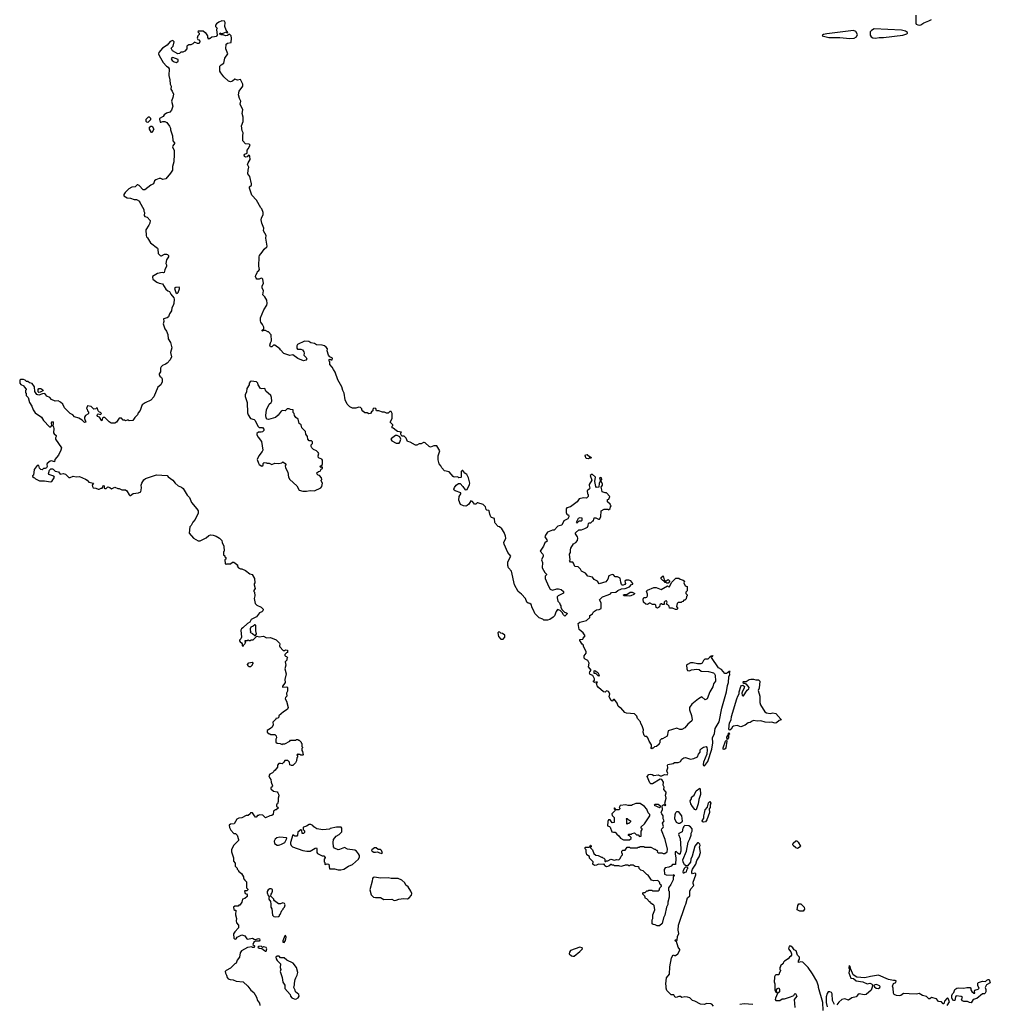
# Model space of a CAD drawing. Extents: x 1862350 to 2057294, y 212041 to 437318.
# Tile 208 of 256: x 1988760 to 2002282, y 332370 to 346092. Entities that reach past the tile are written whole.
import ezdxf

# ---------------------------------------------------------------- set-up
doc = ezdxf.new("R2010")
doc.units = 0

msp = doc.modelspace()

# ---------------------------------------------------------------- linework, layer by layer
at = {"layer": '0CON10XD'}
for points in [[(1996862, 339245), (1996905, 339272), (1996955, 339270), (1996965, 339260), (1996988, 339282), (1996990, 339305), (1997000, 339315), (1996990, 339325), (1996988, 339338), (1996950, 339375), (1996950, 339405), (1996968, 339412), (1996980, 339445), (1996937, 339497), (1996915, 339498), (1996873, 339513), (1996872, 339542), (1996860, 339575), (1996878, 339605), (1996878, 339625), (1996860, 339655), (1996860, 339675), (1996870, 339685), (1996868, 339705), (1996855, 339710), (1996840, 339705), (1996850, 339665), (1996832, 339635), (1996830, 339575), (1996795, 339573), (1996788, 339585), (1996773, 339657), (1996782, 339715), (1996735, 339760), (1996708, 339742), (1996732, 339675), (1996694, 339615), (1996692, 339602), (1996704, 339565), (1996698, 339552), (1996668, 339525), (1996670, 339485), (1996680, 339475), (1996680, 339445), (1996657, 339423), (1996617, 339427), (1996556, 339414), (1996526, 339374), (1996435, 339302), (1996381, 339289), (1996373, 339275), (1996374, 339224), (1996382, 339202), (1996395, 339190), (1996405, 339190), (1996412, 339175), (1996412, 339165), (1996395, 339138), (1996343, 339107), (1996312, 339048), (1996256, 339034), (1996205, 338978), (1996185, 338980), (1996112, 338948), (1996084, 338906), (1996078, 338885), (1996103, 338845), (1996107, 338825), (1996077, 338803), (1996057, 338755), (1996012, 338685), (1996050, 338645), (1996052, 338635), (1996052, 338615), (1996032, 338565), (1996042, 338525), (1996039, 338455), (1996075, 338390), (1996100, 338365), (1996100, 338355), (1996083, 338337), (1996082, 338305), (1996126, 338196), (1996152, 338155), (1996183, 338143), (1996245, 338162), (1996265, 338162), (1996305, 338150), (1996337, 338125), (1996335, 338100), (1996262, 338065), (1996249, 338051), (1996247, 338035), (1996258, 337988), (1996280, 337965), (1996288, 337938), (1996300, 337925), (1996300, 337905), (1996312, 337872), (1996350, 337835), (1996377, 337827), (1996390, 337815), (1996355, 337780), (1996335, 337798), (1996320, 337830), (1996288, 337858), (1996255, 337870), (1996234, 337846), (1996212, 337785), (1996192, 337765), (1996145, 337733), (1996115, 337723), (1996063, 337723), (1996047, 337737), (1995995, 337758), (1995938, 337815), (1995924, 337854), (1995899, 337895), (1995884, 337944), (1995865, 337958), (1995845, 337959), (1995824, 337975), (1995809, 338025), (1995753, 338085), (1995704, 338125), (1995652, 338215), (1995611, 338405), (1995570, 338455), (1995559, 338485), (1995563, 338535), (1995602, 338615), (1995560, 338665), (1995508, 338785), (1995506, 338805), (1995533, 338865), (1995529, 338895), (1995510, 338945), (1995476, 338996), (1995445, 339022), (1995425, 339030), (1995384, 339074), (1995378, 339085), (1995375, 339140), (1995335, 339153), (1995325, 339162), (1995309, 339199), (1995302, 339245), (1995295, 339252), (1995270, 339255), (1995258, 339265), (1995250, 339305), (1995217, 339337), (1995145, 339358), (1995133, 339357), (1995115, 339342), (1995095, 339342), (1995069, 339379), (1995045, 339388), (1995019, 339341), (1994995, 339322), (1994975, 339312), (1994942, 339318), (1994900, 339335), (1994877, 339395), (1994883, 339445), (1994908, 339485), (1994907, 339497), (1994825, 339524), (1994814, 339535), (1994810, 339550), (1994816, 339574), (1994840, 339605), (1994873, 339627), (1994895, 339628), (1994936, 339586), (1994965, 339540), (1994996, 339544), (1995028, 339615), (1995030, 339635), (1995012, 339705), (1994990, 339755), (1994962, 339772), (1994935, 339810), (1994925, 339810), (1994910, 339795), (1994910, 339715), (1994905, 339710), (1994878, 339708), (1994865, 339720), (1994815, 339718), (1994800, 339725), (1994745, 339792), (1994680, 339805), (1994640, 339845), (1994628, 339875), (1994605, 339900), (1994588, 339958), (1994588, 340015), (1994612, 340082), (1994570, 340155), (1994530, 340155), (1994485, 340133), (1994465, 340143), (1994410, 340195), (1994395, 340200), (1994385, 340200), (1994355, 340180), (1994325, 340180), (1994295, 340162), (1994274, 340164), (1994200, 340205), (1994162, 340212), (1994145, 340260), (1994115, 340290), (1994085, 340290), (1994080, 340295), (1994070, 340315), (1994070, 340335), (1994080, 340345), (1994025, 340353), (1994007, 340365), (1993965, 340400), (1993950, 340405), (1993950, 340425), (1993960, 340435), (1993960, 340445), (1993921, 340485), (1993948, 340535), (1993950, 340605), (1993935, 340630), (1993915, 340630), (1993892, 340608), (1993868, 340608), (1993842, 340622), (1993815, 340622), (1993762, 340642), (1993733, 340643), (1993720, 340675), (1993695, 340680), (1993680, 340665), (1993678, 340642), (1993662, 340628), (1993646, 340604), (1993625, 340600), (1993602, 340612), (1993570, 340615), (1993540, 340635), (1993528, 340655), (1993527, 340667), (1993507, 340687), (1993485, 340690), (1993445, 340680), (1993395, 340680), (1993360, 340695), (1993324, 340734), (1993294, 340794), (1993282, 340885), (1993262, 340925), (1993248, 340975), (1993190, 341075), (1993155, 341180), (1993130, 341215), (1993115, 341250), (1993080, 341285), (1993080, 341325), (1993070, 341335), (1993070, 341355), (1993085, 341360), (1993095, 341350), (1993115, 341350), (1993120, 341375), (1993082, 341392), (1993060, 341415), (1993043, 341475), (1993047, 341507), (1993029, 341529), (1993006, 341546), (1992975, 341558), (1992895, 341562), (1992865, 341578), (1992815, 341590), (1992787, 341607), (1992728, 341612), (1992630, 341565), (1992620, 341545), (1992620, 341515), (1992632, 341502), (1992675, 341502), (1992699, 341489), (1992718, 341465), (1992722, 341445), (1992718, 341418), (1992753, 341385), (1992759, 341365), (1992745, 341347), (1992715, 341340), (1992635, 341370), (1992565, 341420), (1992525, 341412), (1992442, 341442), (1992395, 341490), (1992386, 341506), (1992315, 341558), (1992295, 341556), (1992275, 341534), (1992255, 341534), (1992244, 341555), (1992252, 341588), (1992270, 341615), (1992265, 341700), (1992225, 341740), (1992215, 341740), (1992185, 341760), (1992155, 341760), (1992145, 341750), (1992140, 341755), (1992140, 341765), (1992160, 341785), (1992160, 341805), (1992142, 341845), (1992120, 341875), (1992113, 341897), (1992113, 341935), (1992160, 342050), (1992202, 342115), (1992207, 342135), (1992203, 342183), (1992175, 342228), (1992147, 342257), (1992157, 342315), (1992140, 342355), (1992140, 342385), (1992157, 342415), (1992147, 342477), (1992137, 342487), (1992125, 342488), (1992096, 342474), (1992065, 342477), (1992055, 342488), (1992047, 342515), (1992049, 342531), (1992070, 342565), (1992073, 342585), (1992092, 342598), (1992099, 342611), (1992091, 342655), (1992094, 342785), (1992101, 342805), (1992136, 342854), (1992164, 342896), (1992202, 342925), (1992207, 342935), (1992188, 343045), (1992193, 343083), (1992158, 343148), (1992162, 343185), (1992133, 343255), (1992124, 343305), (1992127, 343325), (1992153, 343375), (1992153, 343405), (1992133, 343455), (1992120, 343470), (1992059, 343579), (1991992, 343645), (1991960, 343745), (1991962, 343765), (1991988, 343785), (1991990, 343805), (1991967, 343905), (1991938, 343945), (1991941, 343995), (1991953, 344035), (1991936, 344075), (1991942, 344098), (1991969, 344145), (1991968, 344188), (1991961, 344201), (1991948, 344202), (1991929, 344181), (1991904, 344174), (1991891, 344185), (1991886, 344205), (1991895, 344219), (1991930, 344230), (1991928, 344272), (1991945, 344292), (1991970, 344345), (1991955, 344358), (1991905, 344362), (1991870, 344405), (1991868, 344475), (1991872, 344515), (1991858, 344545), (1991852, 344615), (1991872, 344672), (1991873, 344735), (1991860, 344785), (1991867, 344835), (1991833, 344915), (1991842, 344955), (1991822, 344995), (1991810, 345045), (1991818, 345095), (1991868, 345165), (1991870, 345195), (1991835, 345260), (1991795, 345250), (1991755, 345262), (1991724, 345236), (1991710, 345230), (1991695, 345228), (1991667, 345237), (1991604, 345294), (1991560, 345350), (1991549, 345375), (1991550, 345445), (1991565, 345463), (1991605, 345488), (1991619, 345555), (1991658, 345615), (1991633, 345685), (1991638, 345752), (1991655, 345766), (1991705, 345772), (1991710, 345835), (1991707, 345867), (1991685, 345890), (1991672, 345888), (1991657, 345873), (1991625, 345868), (1991595, 345880), (1991565, 345880), (1991555, 345890), (1991542, 345892), (1991555, 345910), (1991565, 345900), (1991585, 345900), (1991625, 345920), (1991655, 345910), (1991660, 345915), (1991638, 345948), (1991620, 345995), (1991622, 346055), (1991615, 346072), (1991575, 346077), (1991535, 346058)], [(2001246, 346156), (2001244, 346044), (2001251, 346031), (2001271, 346021), (2001295, 346016)], [(2001295, 346016), (2001315, 346021), (2001355, 346049), (2001425, 346074), (2001462, 346095)], [(1991535, 346058), (1991500, 346035), (1991490, 346015), (1991490, 345995), (1991510, 345975), (1991502, 345955), (1991510, 345875), (1991495, 345860), (1991475, 345852), (1991435, 345850), (1991415, 345830), (1991405, 345830), (1991395, 345820), (1991380, 345845), (1991380, 345865), (1991355, 345910), (1991345, 345910), (1991315, 345930), (1991245, 345930), (1991240, 345925), (1991260, 345905), (1991260, 345885), (1991240, 345865), (1991232, 345835), (1991240, 345815), (1991255, 345810), (1991270, 345795), (1991265, 345770), (1991255, 345760), (1991235, 345760), (1991195, 345778), (1991170, 345755), (1991145, 345742), (1991115, 345740), (1991090, 345725), (1991090, 345685), (1991060, 345655), (1991035, 345640), (1991005, 345640), (1990985, 345620), (1990965, 345618), (1990887, 345657), (1990872, 345695), (1990898, 345725), (1990912, 345785), (1990895, 345803), (1990855, 345789), (1990815, 345738), (1990748, 345695), (1990697, 345635), (1990694, 345615), (1990702, 345595), (1990760, 345495), (1990805, 345446), (1990830, 345430), (1990843, 345405), (1990836, 345316), (1990854, 345255), (1990856, 345195), (1990868, 345165), (1990864, 345125), (1990886, 345096), (1990901, 345055), (1990892, 345008), (1990873, 344955), (1990892, 344885), (1990877, 344833), (1990850, 344805), (1990805, 344790), (1990772, 344765), (1990758, 344742), (1990708, 344715), (1990707, 344705), (1990716, 344666), (1990725, 344662), (1990755, 344672), (1990782, 344672), (1990808, 344658), (1990848, 344608), (1990859, 344579), (1990860, 344555), (1990891, 344475), (1990893, 344405), (1990918, 344378), (1990918, 344365), (1990894, 344335), (1990890, 344320), (1990892, 344305), (1990913, 344275), (1990914, 344216), (1990908, 344112), (1990889, 344045), (1990887, 343993), (1990859, 343951), (1990795, 343872), (1990755, 343867), (1990725, 343878), (1990705, 343878), (1990655, 343860), (1990638, 343845), (1990622, 343805), (1990585, 343787), (1990505, 343721), (1990482, 343722), (1990425, 343782), (1990405, 343792), (1990395, 343790), (1990367, 343763), (1990322, 343758), (1990280, 343735), (1990255, 343712), (1990228, 343685), (1990212, 343655), (1990210, 343635), (1990255, 343610), (1990305, 343603), (1990353, 343587), (1990386, 343586), (1990430, 343565), (1990430, 343555), (1990490, 343445), (1990490, 343425), (1990500, 343405), (1990493, 343363), (1990505, 343350), (1990535, 343338), (1990578, 343295), (1990572, 343255), (1990561, 343229), (1990518, 343165), (1990520, 343085), (1990526, 343066), (1990542, 343052), (1990582, 342982), (1990679, 342909), (1990686, 342895), (1990691, 342835), (1990715, 342807), (1990725, 342800), (1990735, 342802), (1990777, 342823), (1990804, 342826), (1990821, 342821), (1990832, 342805), (1990832, 342785), (1990806, 342745), (1990796, 342695), (1990806, 342676), (1990806, 342655), (1990782, 342605), (1990775, 342570), (1990765, 342564), (1990745, 342569), (1990682, 342555), (1990610, 342515), (1990608, 342505), (1990617, 342477), (1990672, 342435), (1990705, 342418), (1990749, 342409), (1990798, 342335), (1990825, 342313), (1990848, 342305), (1990866, 342266), (1990908, 342215), (1990912, 342195), (1990908, 342135), (1990900, 342110), (1990879, 342075), (1990877, 342035), (1990846, 341995), (1990831, 341949), (1990815, 341938), (1990762, 341925), (1990767, 341885), (1990757, 341855), (1990781, 341785), (1990805, 341752), (1990826, 341706), (1990828, 341645), (1990861, 341595), (1990879, 341519), (1990861, 341455), (1990874, 341395), (1990856, 341354), (1990813, 341307), (1990790, 341290), (1990748, 341272), (1990730, 341255), (1990722, 341235), (1990720, 341185), (1990703, 341157), (1990702, 341145), (1990714, 341124), (1990736, 341106), (1990747, 341087), (1990743, 341047), (1990728, 341005), (1990685, 340970), (1990628, 340835), (1990585, 340788), (1990506, 340754), (1990468, 340725), (1990458, 340702), (1990437, 340645), (1990412, 340615), (1990400, 340585), (1990365, 340550), (1990336, 340504), (1990285, 340502), (1990275, 340510), (1990255, 340510), (1990235, 340502), (1990225, 340510), (1990202, 340512), (1990178, 340538), (1990145, 340538), (1990109, 340481), (1990085, 340468), (1990055, 340468), (1990035, 340470), (1990005, 340488), (1989945, 340548), (1989923, 340547), (1989915, 340540), (1989905, 340500), (1989873, 340553), (1989845, 340564), (1989838, 340575), (1989842, 340588), (1989855, 340600), (1989885, 340592), (1989900, 340605), (1989885, 340620), (1989872, 340622), (1989852, 340642), (1989845, 340680), (1989835, 340682), (1989821, 340669), (1989795, 340662), (1989755, 340702), (1989705, 340710), (1989692, 340675), (1989700, 340665), (1989703, 340643), (1989717, 340627), (1989718, 340605), (1989710, 340595), (1989675, 340578), (1989662, 340555), (1989663, 340533), (1989680, 340485), (1989665, 340480), (1989632, 340512), (1989585, 340538), (1989525, 340558), (1989498, 340585), (1989463, 340605), (1989384, 340684), (1989360, 340735), (1989330, 340760), (1989295, 340779), (1989255, 340777), (1989201, 340801), (1989179, 340825), (1989137, 340847), (1989112, 340882), (1989077, 340877), (1989025, 340860), (1989000, 340870), (1988969, 340909), (1988966, 340976), (1988935, 341020), (1988895, 341030), (1988875, 341050), (1988855, 341050), (1988835, 341070), (1988815, 341077), (1988773, 341077), (1988763, 341067), (1988760, 341045), (1988763, 341025), (1988775, 341010), (1988818, 340988), (1988820, 340975), (1988850, 340945), (1988850, 340935), (1988840, 340925), (1988843, 340893), (1988850, 340885), (1988850, 340855), (1988880, 340825), (1988898, 340755), (1988928, 340708), (1988946, 340656), (1988975, 340612), (1989065, 340552), (1989091, 340505), (1989175, 340417), (1989195, 340418), (1989210, 340435), (1989203, 340475), (1989215, 340490), (1989227, 340487), (1989228, 340455), (1989220, 340435), (1989232, 340415), (1989236, 340395), (1989229, 340335), (1989239, 340319), (1989268, 340298), (1989270, 340285), (1989258, 340265), (1989258, 340245), (1989341, 340125), (1989334, 340095), (1989300, 340025), (1989250, 339965), (1989245, 339930), (1989205, 339942), (1989185, 339939), (1989142, 339905), (1989138, 339895), (1989142, 339865), (1989133, 339847), (1989115, 339838), (1989090, 339835), (1989072, 339818), (1989055, 339822), (1989034, 339844), (1989025, 339880), (1989005, 339880), (1988962, 339825), (1988950, 339745), (1988940, 339735), (1988940, 339725), (1988955, 339710), (1988968, 339708), (1988980, 339695), (1989035, 339666), (1989105, 339666), (1989188, 339652), (1989210, 339655), (1989245, 339716), (1989235, 339731), (1989165, 339754), (1989161, 339765), (1989174, 339816), (1989195, 339831), (1989215, 339833), (1989228, 339828), (1989255, 339800), (1989302, 339792), (1989325, 339760), (1989365, 339767), (1989400, 339760), (1989445, 339712), (1989465, 339711), (1989505, 339730), (1989545, 339721), (1989594, 339724), (1989675, 339690), (1989702, 339675), (1989725, 339648), (1989790, 339635), (1989771, 339605), (1989773, 339585), (1989785, 339570), (1989820, 339565), (1989851, 339551), (1989869, 339551), (1989895, 339562), (1989908, 339562), (1989920, 339575), (1989925, 339600), (1989935, 339598), (1989938, 339565), (1989945, 339558), (1989965, 339558), (1989989, 339581), (1990015, 339573), (1990037, 339553), (1990085, 339576), (1990125, 339558), (1990145, 339557), (1990185, 339542), (1990235, 339538), (1990252, 339525), (1990285, 339472), (1990295, 339462), (1990305, 339462), (1990343, 339487), (1990415, 339498), (1990446, 339514), (1990457, 339567), (1990452, 339605), (1990460, 339635), (1990490, 339680), (1990512, 339698), (1990665, 339748), (1990815, 339742), (1990830, 339720), (1990895, 339673), (1990924, 339635), (1990967, 339597), (1991015, 339576), (1991038, 339558), (1991091, 339465), (1991125, 339434), (1991153, 339363), (1991229, 339275), (1991245, 339248), (1991246, 339214), (1991203, 339125), (1991171, 339089), (1991149, 339045), (1991130, 339025), (1991123, 338937), (1991182, 338865), (1991247, 338827), (1991275, 338828), (1991358, 338872), (1991396, 338904), (1991417, 338913), (1991455, 338910), (1991495, 338896), (1991544, 338865), (1991574, 338835), (1991580, 338805), (1991602, 338755), (1991610, 338685), (1991600, 338675), (1991600, 338635), (1991618, 338618), (1991620, 338605), (1991630, 338595), (1991630, 338575), (1991620, 338565), (1991622, 338512), (1991635, 338500), (1991645, 338510), (1991695, 338510), (1991725, 338530), (1991745, 338530), (1991798, 338488), (1991790, 338475), (1991810, 338455), (1991835, 338440), (1991855, 338440), (1991905, 338418), (1991965, 338370), (1991998, 338358), (1992030, 338305), (1992038, 338245), (1992028, 338232), (1992028, 338215), (1992042, 338165), (1992023, 338137), (1992022, 338125), (1992030, 338115), (1992038, 338065), (1992027, 338025), (1992040, 337955), (1992065, 337932), (1992123, 337903), (1992150, 337875), (1992147, 337855), (1992135, 337838), (1992100, 337825), (1992059, 337771), (1991987, 337733), (1991966, 337694), (1991935, 337678), (1991870, 337615), (1991852, 337605), (1991842, 337585), (1991848, 337485), (1991840, 337465), (1991820, 337445), (1991820, 337435), (1991831, 337421), (1991848, 337408)], [(2000325, 345832), (2000385, 345833), (2000419, 345851), (2000431, 345885), (2000409, 345929), (2000375, 345941), (2000004, 345896), (1999960, 345885), (1999943, 345875), (1999940, 345865), (2000035, 345843), (2000185, 345845), (2000325, 345832)], [(2000685, 345836), (2000735, 345845), (2000795, 345845), (2001064, 345876), (2001120, 345895), (2001129, 345905), (2001129, 345915), (2001102, 345932), (2001045, 345945), (2000666, 345964), (2000628, 345942), (2000609, 345921), (2000608, 345875), (2000621, 345851), (2000645, 345839), (2000685, 345836)], [(1990945, 345494), (1990969, 345515), (1990969, 345539), (1990895, 345566), (1990878, 345562), (1990870, 345545), (1990882, 345522), (1990913, 345503), (1990945, 345494)], [(1990545, 344660), (1990532, 344662), (1990523, 344673), (1990523, 344707), (1990555, 344740), (1990565, 344740), (1990582, 344722), (1990582, 344698), (1990545, 344660)], [(1990605, 344520), (1990595, 344520), (1990568, 344568), (1990568, 344592), (1990585, 344610), (1990605, 344610), (1990627, 344565), (1990608, 344535), (1990605, 344520)], [(1990955, 342277), (1990968, 342292), (1990985, 342342), (1990987, 342357), (1990980, 342365), (1990935, 342361), (1990918, 342345), (1990935, 342292), (1990955, 342277)], [(1992705, 339522), (1992755, 339523), (1992805, 339530), (1992865, 339528), (1992954, 339566), (1992970, 339585), (1992978, 339635), (1992960, 339665), (1992960, 339675), (1992970, 339685), (1992967, 339707), (1992938, 339738), (1992920, 339745), (1992905, 339760), (1992902, 339775), (1992923, 339797), (1992945, 339800), (1992962, 339828), (1992980, 339835), (1992978, 339858), (1992965, 339860), (1992955, 339850), (1992940, 339865), (1992977, 339893), (1992980, 339955), (1992968, 339968), (1992922, 339985), (1992917, 340013), (1992928, 340045), (1992919, 340059), (1992894, 340084), (1992854, 340104), (1992830, 340125), (1992822, 340145), (1992823, 340165), (1992838, 340185), (1992840, 340210), (1992825, 340223), (1992795, 340222), (1992772, 340245), (1992768, 340285), (1992748, 340318), (1992741, 340351), (1992693, 340405), (1992680, 340445), (1992652, 340465), (1992638, 340525), (1992605, 340550), (1992590, 340575), (1992582, 340602), (1992568, 340618), (1992570, 340655), (1992535, 340660), (1992515, 340670), (1992485, 340670), (1992457, 340643), (1992423, 340647), (1992404, 340636), (1992360, 340580), (1992324, 340546), (1992225, 340520), (1992206, 340526), (1992192, 340542), (1992187, 340575), (1992197, 340655), (1992237, 340733), (1992265, 340758), (1992273, 340775), (1992269, 340829), (1992258, 340855), (1992190, 340915), (1992175, 340950), (1992135, 340948), (1992114, 340954), (1992083, 341003), (1992077, 341027), (1992060, 341045), (1991985, 341053), (1991970, 341045), (1991957, 341025), (1991956, 341004), (1991925, 340950), (1991921, 340905), (1991902, 340865), (1991903, 340843), (1991931, 340755), (1991934, 340615), (1991943, 340585), (1991976, 340536), (1992028, 340518), (1992042, 340505), (1992077, 340427), (1992095, 340410), (1992145, 340410), (1992160, 340385), (1992160, 340365), (1992145, 340350), (1992125, 340342), (1992085, 340342), (1992063, 340325), (1992066, 340305), (1992082, 340275), (1992129, 340215), (1992146, 340095), (1992137, 340073), (1992092, 340015), (1992069, 339965), (1992085, 339910), (1992097, 339895), (1992135, 339870), (1992150, 339885), (1992150, 339905), (1992165, 339920), (1992197, 339917), (1992205, 339910), (1992235, 339910), (1992275, 339892), (1992315, 339910), (1992368, 339905), (1992412, 339918), (1992425, 339930), (1992458, 339908), (1992470, 339895), (1992470, 339885), (1992460, 339875), (1992462, 339845), (1992496, 339786), (1992505, 339715), (1992525, 339684), (1992622, 339595), (1992655, 339534), (1992705, 339522)], [(1989027, 340897), (1989016, 340906), (1989015, 340940), (1989025, 340950), (1989055, 340951), (1989083, 340935), (1989088, 340925), (1989082, 340918), (1989045, 340903), (1989027, 340897)], [(1994005, 340191), (1994045, 340192), (1994058, 340205), (1994068, 340245), (1994057, 340277), (1994017, 340297), (1993995, 340299), (1993938, 340255), (1993932, 340245), (1993945, 340223), (1994005, 340191)], [(1996685, 339970), (1996652, 339975), (1996640, 340015), (1996645, 340030), (1996665, 340032), (1996702, 340002), (1996718, 339998), (1996720, 339985), (1996715, 339980), (1996695, 339980), (1996685, 339970)], [(1997971, 334535), (1997971, 334505), (1997955, 334460), (1997932, 334472), (1997905, 334498), (1997893, 334497), (1997890, 334465), (1997900, 334405), (1997895, 334320), (1997855, 334317), (1997834, 334296), (1997805, 334282), (1997755, 334270), (1997741, 334249), (1997745, 334182), (1997765, 334173), (1997865, 334170), (1997875, 334180), (1997880, 334165), (1997863, 334147), (1997862, 334105), (1997832, 334038), (1997800, 333995), (1997800, 333955), (1997810, 333945), (1997808, 333865), (1997790, 333795), (1997788, 333762), (1997770, 333725), (1997746, 333614), (1997728, 333575), (1997710, 333495), (1997675, 333462), (1997643, 333463), (1997615, 333478), (1997585, 333480), (1997572, 333492), (1997572, 333545), (1997582, 333568), (1997583, 333615), (1997608, 333685), (1997600, 333745), (1997585, 333760), (1997575, 333760), (1997550, 333785), (1997545, 333800), (1997535, 333800), (1997495, 333840), (1997480, 333845), (1997468, 333878), (1997440, 333905), (1997440, 333915), (1997452, 333928), (1997475, 333930), (1997495, 333950), (1997515, 333950), (1997525, 333960), (1997565, 333960), (1997575, 333950), (1997655, 333950), (1997668, 333962), (1997680, 333995), (1997700, 334015), (1997700, 334025), (1997682, 334042), (1997675, 334070), (1997650, 334095), (1997595, 334091), (1997562, 334102), (1997515, 334168), (1997497, 334177), (1997448, 334228), (1997415, 334240), (1997390, 334265), (1997390, 334275), (1997378, 334288), (1997335, 334290), (1997305, 334310), (1997265, 334310), (1997255, 334300), (1997245, 334300), (1997235, 334310), (1997195, 334310), (1997187, 334303), (1997135, 334292), (1997105, 334302), (1997045, 334300), (1997035, 334310), (1997015, 334310), (1997005, 334320), (1996995, 334320), (1996967, 334293), (1996935, 334288), (1996912, 334302), (1996905, 334330), (1996895, 334320), (1996825, 334322), (1996795, 334308), (1996770, 334305), (1996743, 334325), (1996748, 334355), (1996700, 334405), (1996698, 334428), (1996662, 334455), (1996650, 334495), (1996650, 334525), (1996640, 334535), (1996640, 334555), (1996645, 334560), (1996695, 334560), (1996708, 334572), (1996712, 334588), (1996718, 334588), (1996720, 334565), (1996710, 334555), (1996740, 334525), (1996761, 334471), (1996785, 334450), (1996820, 334445), (1996865, 334420), (1996875, 334420), (1996885, 334410), (1996898, 334408), (1996910, 334395), (1996910, 334365), (1996915, 334360), (1996925, 334360), (1996935, 334370), (1996955, 334370), (1996995, 334392), (1997045, 334378), (1997075, 334390), (1997108, 334382), (1997128, 334402), (1997140, 334435), (1997160, 334455), (1997160, 334465), (1997150, 334475), (1997150, 334505), (1997165, 334520), (1997195, 334520), (1997225, 334560), (1997255, 334560), (1997265, 334550), (1997365, 334550), (1997375, 334560), (1997395, 334560), (1997405, 334570), (1997455, 334570), (1997465, 334560), (1997555, 334558), (1997605, 334530), (1997615, 334530), (1997625, 334520), (1997635, 334520), (1997650, 334505), (1997640, 334495), (1997655, 334480), (1997705, 334482), (1997725, 334472), (1997747, 334473), (1997782, 334495), (1997786, 334534), (1997755, 334665), (1997702, 334795), (1997704, 334816), (1997724, 334835), (1997729, 334849), (1997716, 334895), (1997739, 334925), (1997726, 334955), (1997725, 334998), (1997704, 335024), (1997699, 335045), (1997716, 335086), (1997713, 335135), (1997719, 335145), (1997735, 335153), (1997755, 335136), (1997761, 335145), (1997748, 335175), (1997766, 335245), (1997757, 335285), (1997767, 335315), (1997765, 335328), (1997733, 335365), (1997740, 335395), (1997725, 335425), (1997729, 335465), (1997705, 335501), (1997685, 335509), (1997575, 335442), (1997555, 335443), (1997541, 335455), (1997501, 335545), (1997525, 335572), (1997555, 335579), (1997572, 335575), (1997595, 335560), (1997655, 335570), (1997685, 335552), (1997705, 335552), (1997745, 335572), (1997782, 335568), (1997792, 335585), (1997778, 335625), (1997788, 335665), (1997783, 335703), (1997789, 335711), (1997865, 335728), (1997885, 335738), (1997935, 335740), (1997955, 335747), (1997968, 335755), (1997985, 335788), (1998015, 335807), (1998035, 335808), (1998105, 335788), (1998154, 335796), (1998203, 335817), (1998218, 335855), (1998242, 335885), (1998242, 335915), (1998257, 335933), (1998286, 335954), (1998325, 335962), (1998335, 335950), (1998339, 335919), (1998333, 335857), (1998289, 335745), (1998283, 335713), (1998287, 335697), (1998295, 335692), (1998305, 335697), (1998345, 335753), (1998401, 335925), (1998417, 336015), (1998411, 336085), (1998440, 336145), (1998447, 336215), (1998503, 336305), (1998543, 336497), (1998608, 336725), (1998619, 336815), (1998636, 336855), (1998638, 336935), (1998653, 336965), (1998650, 336995), (1998657, 337007), (1998645, 337010), (1998622, 336988), (1998605, 336980), (1998585, 336980), (1998538, 337035), (1998495, 337061), (1998400, 337205), (1998410, 337220), (1998418, 337222), (1998415, 337230), (1998410, 337220), (1998395, 337220), (1998370, 337205), (1998345, 337180), (1998305, 337180), (1998285, 337160), (1998268, 337125), (1998250, 337115), (1998205, 337113), (1998145, 337127), (1998105, 337128), (1998065, 337108), (1998052, 337095), (1998054, 337044), (1998065, 337022), (1998092, 337018), (1998118, 337032), (1998195, 337041), (1998225, 337034), (1998255, 337011), (1998355, 337010), (1998425, 336988), (1998442, 336975), (1998451, 336955), (1998453, 336875), (1998424, 336836), (1998415, 336793), (1998376, 336724), (1998338, 336625), (1998312, 336615), (1998265, 336653), (1998215, 336629), (1998148, 336572), (1998122, 336555), (1998090, 336505), (1998093, 336475), (1998121, 336395), (1998130, 336335), (1998125, 336320), (1998067, 336273), (1998025, 336223), (1997985, 336200), (1997955, 336199), (1997915, 336220), (1997795, 336180), (1997780, 336105), (1997715, 336070), (1997702, 336068), (1997680, 336045), (1997680, 336015), (1997670, 336005), (1997670, 335995), (1997630, 335965), (1997602, 335958), (1997585, 335940), (1997575, 335940), (1997565, 335930), (1997550, 335945), (1997560, 335955), (1997560, 335985), (1997528, 336038), (1997510, 336085), (1997495, 336100), (1997473, 336103), (1997460, 336115), (1997448, 336165), (1997450, 336195), (1997432, 336252), (1997413, 336283), (1997410, 336305), (1997368, 336355), (1997358, 336385), (1997345, 336400), (1997325, 336420), (1997215, 336428), (1997190, 336435), (1997135, 336500), (1997125, 336500), (1997097, 336527), (1997084, 336565), (1997046, 336616), (1997032, 336618), (1997015, 336597), (1996999, 336605), (1996974, 336655), (1996980, 336695), (1996965, 336728), (1996935, 336738), (1996915, 336720), (1996895, 336727), (1996826, 336786), (1996805, 336808), (1996799, 336825), (1996798, 336842), (1996808, 336858), (1996785, 336860), (1996767, 336853), (1996754, 336865), (1996755, 336878), (1996770, 336885), (1996767, 336905), (1996743, 336953), (1996710, 336965), (1996698, 336985), (1996702, 337005), (1996722, 337025), (1996686, 337075), (1996692, 337125), (1996673, 337163), (1996638, 337178), (1996626, 337195), (1996623, 337225), (1996652, 337265), (1996652, 337285), (1996618, 337345), (1996608, 337378), (1996595, 337390), (1996565, 337440), (1996562, 337455), (1996605, 337460), (1996610, 337475), (1996640, 337505), (1996609, 337549), (1996554, 337594), (1996540, 337675), (1996565, 337698), (1996659, 337721), (1996705, 337760), (1996703, 337787), (1996738, 337812), (1996755, 337838), (1996795, 337867), (1996835, 337873), (1996860, 337885), (1996859, 337965), (1996838, 338005), (1996880, 338050), (1996960, 338075), (1996990, 338090), (1997005, 338107), (1997067, 338113), (1997095, 338137), (1997145, 338159), (1997195, 338167), (1997255, 338188), (1997285, 338220), (1997300, 338225), (1997300, 338235), (1997275, 338272), (1997245, 338282), (1997208, 338282), (1997190, 338265), (1997198, 338235), (1997189, 338221), (1997169, 338211), (1997155, 338212), (1997145, 338220), (1997133, 338253), (1997128, 338308), (1997087, 338327), (1997058, 338328), (1997032, 338355), (1997015, 338362), (1996967, 338343), (1996952, 338295), (1996924, 338256), (1996835, 338230), (1996812, 338265), (1996765, 338292), (1996740, 338325), (1996676, 338336), (1996645, 338380), (1996587, 338407), (1996572, 338435), (1996540, 338465), (1996495, 338470), (1996475, 338520), (1996465, 338530), (1996435, 338530), (1996420, 338555), (1996430, 338565), (1996422, 338645), (1996432, 338665), (1996432, 338705), (1996440, 338725), (1996474, 338786), (1996510, 338805), (1996533, 338835), (1996537, 338865), (1996530, 338885), (1996502, 338925), (1996505, 338940), (1996548, 338982), (1996585, 338983), (1996635, 339000), (1996669, 339021), (1996682, 339045), (1996685, 339070), (1996695, 339080), (1996718, 339082), (1996745, 339110), (1996755, 339110), (1996762, 339148), (1996785, 339152), (1996825, 339130), (1996838, 339132), (1996858, 339165), (1996862, 339245)], [(1996525, 339080), (1996553, 339107), (1996583, 339107), (1996598, 339115), (1996596, 339146), (1996565, 339152), (1996541, 339139), (1996512, 339085), (1996525, 339080)], [(1997915, 337870), (1997895, 337870), (1997855, 337892), (1997815, 337890), (1997808, 337918), (1997788, 337938), (1997770, 337945), (1997780, 337975), (1997772, 337992), (1997755, 337990), (1997740, 337975), (1997738, 337942), (1997715, 337940), (1997705, 337950), (1997695, 337950), (1997680, 337935), (1997675, 337910), (1997645, 337892), (1997625, 337900), (1997622, 337932), (1997612, 337942), (1997575, 337942), (1997545, 337962), (1997535, 337962), (1997507, 337943), (1997485, 337947), (1997450, 337975), (1997446, 338014), (1997455, 338040), (1997485, 338038), (1997496, 338044), (1997508, 338065), (1997507, 338087), (1997492, 338128), (1997508, 338142), (1997595, 338179), (1997625, 338180), (1997695, 338152), (1997785, 338200), (1997793, 338193), (1997815, 338190), (1997842, 338248), (1997903, 338307), (1997945, 338310), (1997963, 338293), (1998005, 338280), (1998020, 338265), (1998012, 338245), (1998032, 338202), (1998060, 338195), (1998057, 338133), (1998040, 338115), (1998040, 338095), (1998057, 338077), (1998058, 338065), (1998050, 338055), (1998047, 338023), (1998028, 338002), (1998015, 338000), (1997998, 337982), (1997985, 337980), (1997975, 337970), (1997935, 337970), (1997920, 337955), (1997912, 337915), (1997928, 337885), (1997915, 337870)], [(1997795, 338240), (1997775, 338240), (1997765, 338250), (1997755, 338250), (1997738, 338268), (1997720, 338275), (1997695, 338300), (1997695, 338320), (1997725, 338340), (1997738, 338288), (1997755, 338270), (1997765, 338270), (1997795, 338290), (1997820, 338265), (1997795, 338240)], [(1997255, 338058), (1997175, 338062), (1997170, 338075), (1997185, 338082), (1997217, 338083), (1997264, 338116), (1997295, 338116), (1997330, 338095), (1997315, 338080), (1997275, 338062), (1997255, 338058)], [(1992045, 337510), (1992060, 337535), (1992048, 337575), (1992050, 337655), (1992035, 337660), (1992015, 337640), (1991980, 337625), (1991970, 337605), (1991970, 337585), (1991980, 337565), (1991973, 337557), (1991975, 337550), (1992005, 337540), (1992035, 337510), (1992045, 337510)], [(1991848, 337408), (1991860, 337395), (1991860, 337365), (1991875, 337360), (1991882, 337378), (1991898, 337392), (1991900, 337405), (1991910, 337415), (1991900, 337425), (1991902, 337438), (1991935, 337440), (1991945, 337450), (1991955, 337440), (1991975, 337440), (1991985, 337450), (1992015, 337450), (1992065, 337500), (1992095, 337492), (1992155, 337502), (1992198, 337478), (1992255, 337480), (1992335, 337450), (1992378, 337405), (1992382, 337395), (1992378, 337365), (1992385, 337350), (1992432, 337302), (1992455, 337300), (1992465, 337310), (1992490, 337305), (1992490, 337275), (1992475, 337270), (1992452, 337245), (1992455, 337230), (1992465, 337220), (1992478, 337218), (1992490, 337205), (1992480, 337185), (1992480, 337165), (1992460, 337145), (1992468, 337095), (1992452, 337045), (1992472, 336975), (1992452, 336895), (1992458, 336855), (1992440, 336825), (1992420, 336805), (1992420, 336795), (1992425, 336790), (1992483, 336793), (1992490, 336785), (1992491, 336735), (1992478, 336705), (1992480, 336665), (1992463, 336647), (1992460, 336625), (1992477, 336597), (1992498, 336505), (1992490, 336485), (1992473, 336467), (1992434, 336446), (1992372, 336388), (1992368, 336372), (1992355, 336360), (1992330, 336355), (1992330, 336345), (1992288, 336302), (1992290, 336265), (1992276, 336234), (1992255, 336212), (1992210, 336185), (1992210, 336165), (1992235, 336140), (1992245, 336140), (1992255, 336130), (1992315, 336128), (1992333, 336113), (1992338, 336085), (1992328, 336065), (1992328, 336045), (1992330, 336025), (1992345, 336010), (1992387, 336007), (1992415, 335990), (1992425, 336000), (1992455, 336000), (1992522, 336038), (1992535, 336050), (1992605, 336050), (1992615, 336060), (1992635, 336060), (1992645, 336050), (1992655, 336050), (1992680, 336025), (1992680, 336015), (1992690, 336005), (1992690, 335965), (1992700, 335955), (1992700, 335945), (1992690, 335935), (1992690, 335905), (1992700, 335895), (1992710, 335845), (1992705, 335840), (1992675, 335840), (1992665, 335850), (1992645, 335850), (1992635, 335860), (1992622, 335848), (1992630, 335835), (1992630, 335815), (1992620, 335805), (1992618, 335765), (1992602, 335735), (1992565, 335699), (1992545, 335697), (1992525, 335708), (1992520, 335745), (1992495, 335770), (1992452, 335768), (1992440, 335745), (1992415, 335720), (1992395, 335728), (1992370, 335725), (1992350, 335705), (1992350, 335675), (1992335, 335650), (1992315, 335630), (1992305, 335630), (1992300, 335615), (1992280, 335595), (1992244, 335576), (1992232, 335555), (1992243, 335523), (1992258, 335505), (1992262, 335465), (1992280, 335415), (1992277, 335403), (1992260, 335385), (1992260, 335375), (1992295, 335340), (1992345, 335330), (1992358, 335318), (1992367, 335297), (1992370, 335275), (1992360, 335245), (1992360, 335195), (1992350, 335165), (1992340, 335155), (1992340, 335125), (1992358, 335118), (1992360, 335105), (1992335, 335080), (1992325, 335080), (1992295, 335060), (1992290, 335015), (1992275, 335000), (1992243, 334997), (1992185, 334970), (1992147, 335007), (1992095, 335010), (1992085, 335000), (1992075, 335000), (1992055, 334980), (1992045, 334980), (1992030, 334995), (1992005, 335040), (1991975, 335040), (1991970, 335025), (1991945, 335000), (1991915, 335000), (1991855, 334968), (1991814, 334966), (1991785, 334952), (1991750, 334885), (1991695, 334880), (1991680, 334865), (1991683, 334833), (1991700, 334795), (1991745, 334750), (1991765, 334750), (1991790, 334725), (1991810, 334665), (1991810, 334655), (1991740, 334585), (1991712, 334525), (1991712, 334495), (1991737, 334413), (1991740, 334365), (1991760, 334335), (1991760, 334295), (1991788, 334268), (1991790, 334255), (1991810, 334235), (1991810, 334225), (1991848, 334195), (1991880, 334145), (1991880, 334125), (1991890, 334115), (1991890, 334105), (1991918, 334078), (1991920, 333995), (1991940, 333975), (1991940, 333965), (1991925, 333950), (1991895, 333950), (1991892, 333945), (1991900, 333915), (1991918, 333908), (1991930, 333895), (1991927, 333873), (1991896, 333844), (1991866, 333834), (1991856, 333794), (1991825, 333750), (1991815, 333750), (1991805, 333740), (1991755, 333740), (1991740, 333725), (1991742, 333692), (1991755, 333680), (1991770, 333680), (1991768, 333615), (1991782, 333565), (1991778, 333535), (1991782, 333505), (1991810, 333475), (1991810, 333435), (1991755, 333380), (1991738, 333352), (1991743, 333293), (1991752, 333282), (1991765, 333278), (1991776, 333284), (1991792, 333308), (1991855, 333336), (1991896, 333326), (1991924, 333284), (1991935, 333279), (1992005, 333290), (1992026, 333276), (1992045, 333272), (1992085, 333288), (1992102, 333282), (1992107, 333265), (1992098, 333252), (1992045, 333248), (1992024, 333236), (1992010, 333205), (1992030, 333185), (1992027, 333163), (1992005, 333162), (1991995, 333170), (1991935, 333162), (1991850, 333115), (1991833, 333087), (1991820, 333025), (1991792, 332985), (1991778, 332945), (1991755, 332932), (1991696, 332874), (1991638, 332842), (1991623, 332825), (1991626, 332806), (1991643, 332775), (1991650, 332745), (1991666, 332726), (1991694, 332714), (1991735, 332710), (1991775, 332693), (1991875, 332682), (1991939, 332625), (1991978, 332568), (1992022, 332535), (1992061, 332471), (1992071, 332425), (1992099, 332385), (1992106, 332354)], [(1995495, 337460), (1995520, 337485), (1995520, 337515), (1995487, 337537), (1995462, 337542), (1995448, 337558), (1995435, 337560), (1995422, 337545), (1995430, 337495), (1995465, 337460), (1995495, 337460)], [(1991975, 337072), (1991955, 337072), (1991941, 337081), (1991933, 337107), (1991951, 337129), (1991997, 337137), (1992010, 337125), (1992010, 337115), (1992000, 337105), (1992000, 337095), (1991975, 337072)], [(1996825, 336942), (1996785, 336980), (1996762, 336982), (1996762, 337018), (1996775, 337020), (1996816, 336996), (1996832, 336955), (1996825, 336942)], [(1998655, 336192), (1998643, 336193), (1998638, 336205), (1998651, 336295), (1998670, 336335), (1998678, 336382), (1998750, 336625), (1998764, 336666), (1998782, 336695), (1998782, 336725), (1998805, 336797), (1998815, 336811), (1998835, 336820), (1998857, 336797), (1998850, 336765), (1998828, 336732), (1998822, 336705), (1998825, 336678), (1998835, 336667), (1998845, 336668), (1998894, 336746), (1998918, 336765), (1998922, 336785), (1998885, 336830), (1998875, 336830), (1998865, 336840), (1998842, 336842), (1998840, 336865), (1998845, 336870), (1998882, 336868), (1998925, 336896), (1998945, 336902), (1998983, 336903), (1999015, 336893), (1999055, 336892), (1999072, 336875), (1999063, 336775), (1999048, 336745), (1999070, 336665), (1999073, 336575), (1999080, 336545), (1999143, 336445), (1999164, 336434), (1999215, 336422), (1999255, 336430), (1999294, 336424), (1999366, 336346), (1999370, 336335), (1999343, 336327), (1999306, 336294), (1999285, 336288), (1999235, 336304), (1999205, 336299), (1999146, 336304), (1999085, 336322), (1999035, 336316), (1998985, 336326), (1998963, 336317), (1998935, 336296), (1998909, 336291), (1998865, 336261), (1998805, 336237), (1998754, 336254), (1998705, 336246), (1998692, 336238), (1998674, 336205), (1998655, 336192)], [(1998615, 336060), (1998614, 336095), (1998625, 336116), (1998632, 336118), (1998635, 336148), (1998645, 336153), (1998649, 336135), (1998636, 336124), (1998635, 336083), (1998615, 336060)], [(1998575, 335920), (1998560, 335925), (1998560, 335945), (1998592, 336035), (1998605, 336052), (1998614, 336035), (1998597, 335945), (1998590, 335930), (1998575, 335920)], [(1998175, 335078), (1998165, 335083), (1998134, 335125), (1998110, 335165), (1998102, 335205), (1998120, 335235), (1998120, 335255), (1998158, 335285), (1998184, 335346), (1998235, 335380), (1998240, 335375), (1998243, 335295), (1998221, 335225), (1998214, 335165), (1998185, 335080), (1998175, 335078)], [(1997255, 334660), (1997278, 334682), (1997280, 334695), (1997258, 334718), (1997242, 334722), (1997240, 334735), (1997245, 334740), (1997285, 334740), (1997295, 334750), (1997325, 334760), (1997352, 334732), (1997375, 334730), (1997395, 334710), (1997418, 334712), (1997420, 334785), (1997430, 334805), (1997430, 334815), (1997420, 334825), (1997420, 334845), (1997466, 334884), (1997538, 334995), (1997540, 335015), (1997515, 335040), (1997499, 335089), (1997466, 335126), (1997405, 335167), (1997345, 335168), (1997298, 335152), (1997285, 335140), (1997235, 335140), (1997205, 335152), (1997125, 335142), (1997110, 335115), (1997120, 335105), (1997120, 335095), (1997105, 335082), (1997072, 335082), (1997045, 335110), (1997040, 335105), (1997043, 335093), (1997060, 335075), (1997010, 335025), (1997012, 335002), (1997040, 334975), (1997040, 334905), (1997015, 334900), (1996985, 334940), (1996965, 334940), (1996953, 334917), (1996950, 334855), (1996975, 334850), (1996988, 334838), (1997010, 334775), (1997035, 334768), (1997058, 334768), (1997081, 334741), (1997109, 334719), (1997130, 334685), (1997173, 334663), (1997255, 334660)], [(1997675, 335114), (1997689, 335121), (1997690, 335130), (1997655, 335154), (1997615, 335156), (1997601, 335145), (1997675, 335114)], [(1998285, 334908), (1998274, 334914), (1998270, 334925), (1998290, 334965), (1998290, 334995), (1998303, 335035), (1998308, 335082), (1998341, 335119), (1998355, 335180), (1998375, 335198), (1998387, 335175), (1998378, 335145), (1998378, 335115), (1998368, 335095), (1998372, 335045), (1998335, 334940), (1998315, 334912), (1998285, 334908)], [(1997225, 334880), (1997220, 334885), (1997220, 334945), (1997210, 334955), (1997215, 334960), (1997225, 334960), (1997242, 334942), (1997258, 334938), (1997270, 334925), (1997268, 334912), (1997248, 334892), (1997235, 334890), (1997225, 334880)], [(1997955, 334888), (1997938, 334888), (1997912, 334905), (1997889, 334955), (1997891, 335015), (1997902, 335045), (1997915, 335059), (1997934, 335055), (1997979, 334995), (1997989, 334921), (1997983, 334907), (1997955, 334888)], [(1993195, 334244), (1993235, 334244), (1993276, 334254), (1993342, 334295), (1993395, 334317), (1993478, 334395), (1993492, 334425), (1993492, 334445), (1993482, 334465), (1993452, 334505), (1993427, 334517), (1993325, 334530), (1993285, 334556), (1993215, 334526), (1993195, 334524), (1993148, 334545), (1993134, 334564), (1993128, 334625), (1993132, 334665), (1993167, 334713), (1993210, 334735), (1993250, 334775), (1993250, 334825), (1993238, 334838), (1993175, 334840), (1993085, 334820), (1993075, 334810), (1992985, 334800), (1992900, 334815), (1992858, 334845), (1992843, 334863), (1992815, 334878), (1992794, 334876), (1992757, 334853), (1992715, 334840), (1992710, 334835), (1992710, 334805), (1992727, 334787), (1992730, 334765), (1992715, 334750), (1992695, 334750), (1992690, 334795), (1992675, 334800), (1992633, 334767), (1992632, 334728), (1992620, 334715), (1992595, 334712), (1992565, 334730), (1992532, 334625), (1992532, 334605), (1992540, 334585), (1992560, 334565), (1992705, 334514), (1992760, 334505), (1992806, 334504), (1992875, 334548), (1992895, 334550), (1992902, 334535), (1992902, 334485), (1992911, 334471), (1992975, 334440), (1992997, 334437), (1993018, 334418), (1993018, 334412), (1993000, 334395), (1993000, 334355), (1993010, 334345), (1993010, 334325), (1993015, 334320), (1993045, 334328), (1993068, 334325), (1993075, 334260), (1993145, 334256), (1993195, 334244)], [(1998425, 332342), (1998405, 332371), (1998388, 332378), (1998335, 332380), (1998294, 332366), (1998245, 332371), (1998165, 332416), (1998132, 332422), (1998098, 332458), (1998062, 332468), (1998025, 332473), (1997985, 332463), (1997965, 332477), (1997945, 332481), (1997905, 332466), (1997886, 332475), (1997875, 332500), (1997835, 332502), (1997775, 332562), (1997766, 332594), (1997768, 332625), (1997762, 332655), (1997773, 332737), (1997811, 332789), (1997816, 332894), (1997843, 333017), (1997865, 333060), (1997881, 333051), (1997895, 333052), (1997927, 333073), (1997957, 333125), (1997957, 333135), (1997933, 333165), (1997910, 333245), (1997895, 333250), (1997893, 333265), (1997895, 333270), (1997905, 333270), (1997915, 333260), (1997920, 333265), (1997923, 333315), (1997944, 333355), (1997933, 333405), (1997940, 333475), (1998030, 333745), (1998042, 333765), (1998062, 333855), (1998096, 333884), (1998096, 333945), (1998110, 333980), (1998152, 334025), (1998142, 334055), (1998143, 334073), (1998182, 334175), (1998182, 334192), (1998165, 334198), (1998135, 334188), (1998124, 334204), (1998123, 334225), (1998132, 334255), (1998180, 334325), (1998196, 334374), (1998227, 334425), (1998243, 334485), (1998232, 334565), (1998240, 334585), (1998235, 334600), (1998215, 334620), (1998205, 334620), (1998164, 334576), (1998131, 334435), (1998112, 334395), (1998105, 334350), (1998065, 334300), (1998045, 334300), (1998022, 334312), (1998002, 334355), (1997998, 334385), (1998050, 334505), (1998075, 334630), (1998097, 334675), (1998113, 334727), (1998114, 334755), (1998129, 334785), (1998127, 334815), (1998104, 334845), (1998084, 334856), (1998028, 334862), (1998010, 334845), (1998010, 334835), (1998000, 334825), (1997990, 334775), (1997945, 334752), (1997937, 334735), (1997962, 334682), (1997971, 334535)], [(1992365, 334588), (1992385, 334594), (1992409, 334601), (1992453, 334627), (1992477, 334673), (1992480, 334685), (1992475, 334690), (1992385, 334699), (1992342, 334688), (1992318, 334672), (1992304, 334645), (1992312, 334612), (1992345, 334590), (1992365, 334588)], [(1993805, 334474), (1993814, 334485), (1993795, 334520), (1993785, 334527), (1993755, 334526), (1993725, 334553), (1993705, 334552), (1993664, 334525), (1993663, 334515), (1993671, 334505), (1993695, 334492), (1993715, 334488), (1993745, 334494), (1993775, 334479), (1993805, 334474)], [(1999595, 334542), (1999575, 334549), (1999534, 334585), (1999530, 334595), (1999536, 334615), (1999571, 334649), (1999585, 334646), (1999605, 334629), (1999637, 334575), (1999633, 334565), (1999595, 334542)], [(1998015, 334200), (1998025, 334210), (1998050, 334215), (1998060, 334255), (1998070, 334265), (1998068, 334278), (1998035, 334280), (1998022, 334268), (1998003, 334237), (1998000, 334215), (1998002, 334202), (1998015, 334200)], [(1993975, 333818), (1994005, 333820), (1994044, 333836), (1994105, 333846), (1994165, 333842), (1994186, 333854), (1994220, 333890), (1994222, 333915), (1994207, 333945), (1994170, 334005), (1994140, 334030), (1994125, 334065), (1994085, 334102), (1994033, 334123), (1993936, 334124), (1993895, 334132), (1993785, 334128), (1993705, 334143), (1993684, 334136), (1993676, 334124), (1993671, 334085), (1993638, 333965), (1993656, 333896), (1993670, 333880), (1993691, 333865), (1993715, 333858), (1993787, 333857), (1993835, 333832), (1993943, 333833), (1993975, 333818)], [(1992318, 333588), (1992365, 333592), (1992380, 333605), (1992380, 333615), (1992388, 333622), (1992413, 333677), (1992430, 333695), (1992430, 333705), (1992450, 333725), (1992458, 333755), (1992448, 333775), (1992425, 333783), (1992395, 333768), (1992365, 333768), (1992312, 333812), (1992300, 333825), (1992300, 333835), (1992260, 333875), (1992262, 333905), (1992275, 333920), (1992283, 333945), (1992282, 333972), (1992265, 333980), (1992243, 333977), (1992222, 333965), (1992208, 333942), (1992208, 333925), (1992220, 333885), (1992240, 333865), (1992230, 333855), (1992230, 333835), (1992252, 333802), (1992260, 333765), (1992260, 333725), (1992272, 333702), (1992283, 333613), (1992300, 333595), (1992318, 333588)], [(1999628, 333668), (1999592, 333685), (1999600, 333745), (1999615, 333770), (1999635, 333772), (1999645, 333768), (1999688, 333725), (1999692, 333698), (1999675, 333670), (1999628, 333668)], [(1992445, 333232), (1992465, 333260), (1992473, 333305), (1992465, 333327), (1992452, 333325), (1992424, 333255), (1992428, 333235), (1992445, 333232)], [(1992185, 333110), (1992195, 333112), (1992204, 333145), (1992194, 333164), (1992155, 333170), (1992145, 333160), (1992125, 333180), (1992093, 333177), (1992080, 333165), (1992095, 333152), (1992135, 333150), (1992169, 333119), (1992185, 333110)], [(1999953, 332285), (1999951, 332395), (1999890, 332605), (1999890, 332625), (1999865, 332692), (1999806, 332795), (1999743, 332885), (1999670, 332955), (1999645, 332962), (1999612, 332952), (1999610, 332975), (1999622, 332998), (1999622, 333025), (1999596, 333056), (1999580, 333115), (1999551, 333131), (1999532, 333155), (1999505, 333178), (1999482, 333178), (1999473, 333145), (1999502, 333102), (1999512, 333075), (1999512, 333055), (1999505, 333040), (1999484, 333026), (1999465, 333002), (1999417, 332973), (1999400, 332955), (1999395, 332940), (1999360, 332905), (1999360, 332895), (1999350, 332885), (1999350, 332855), (1999360, 332845), (1999360, 332835), (1999340, 332805), (1999335, 332782), (1999295, 332780), (1999285, 332770), (1999278, 332752), (1999278, 332715), (1999270, 332705), (1999270, 332685), (1999282, 332655), (1999282, 332565), (1999295, 332540), (1999305, 332530), (1999310, 332535), (1999306, 332574), (1999319, 332591), (1999335, 332598), (1999346, 332576), (1999345, 332543), (1999318, 332522), (1999291, 332455), (1999286, 332435), (1999293, 332425), (1999348, 332422), (1999385, 332445), (1999415, 332446), (1999497, 332473), (1999543, 332495), (1999558, 332522), (1999569, 332519), (1999588, 332485), (1999552, 332435), (1999558, 332325)], [(1992605, 332442), (1992640, 332460), (1992652, 332485), (1992650, 332505), (1992603, 332543), (1992600, 332565), (1992580, 332605), (1992583, 332627), (1992590, 332635), (1992588, 332665), (1992598, 332715), (1992605, 332740), (1992628, 332775), (1992636, 332814), (1992616, 332885), (1992568, 332945), (1992480, 332985), (1992445, 333020), (1992395, 333020), (1992375, 333040), (1992345, 333040), (1992330, 333025), (1992333, 333003), (1992345, 332980), (1992392, 332935), (1992388, 332885), (1992397, 332855), (1992388, 332825), (1992417, 332745), (1992425, 332680), (1992456, 332636), (1992455, 332590), (1992530, 332505), (1992532, 332485), (1992551, 332461), (1992584, 332444), (1992605, 332442)], [(1996465, 333040), (1996485, 333043), (1996566, 333105), (1996600, 333145), (1996598, 333155), (1996565, 333166), (1996435, 333120), (1996419, 333095), (1996417, 333075), (1996447, 333045), (1996465, 333040)], [(2001680, 332355), (2001712, 332405), (2001695, 332453), (2001685, 332460), (2001675, 332453), (2001644, 332416), (2001635, 332377), (2001625, 332376), (2001604, 332404), (2001561, 332411), (2001535, 332444), (2001465, 332466), (2001440, 332445), (2001425, 332444), (2001395, 332480), (2001340, 332495), (2001292, 332522), (2001255, 332512), (2001154, 332514), (2001075, 332520), (2001038, 332495), (2001015, 332489), (2000974, 332494), (2000945, 332506), (2000933, 332525), (2000930, 332595), (2000922, 332625), (2000935, 332660), (2000968, 332675), (2000970, 332695), (2000955, 332702), (2000935, 332700), (2000865, 332716), (2000724, 332774), (2000612, 332758), (2000535, 332737), (2000425, 332750), (2000372, 332782), (2000338, 332858), (2000330, 332895), (2000315, 332910), (2000313, 332877), (2000320, 332855), (2000312, 332808), (2000340, 332735), (2000375, 332728), (2000415, 332696), (2000505, 332681), (2000565, 332657), (2000605, 332663), (2000626, 332656), (2000638, 332645), (2000640, 332625), (2000621, 332565), (2000554, 332506), (2000525, 332501), (2000456, 332514), (2000437, 332503), (2000415, 332475), (2000355, 332460), (2000305, 332429), (2000255, 332444), (2000215, 332436), (2000172, 332398), (2000145, 332364)], [(2000725, 332591), (2000744, 332605), (2000746, 332616), (2000739, 332629), (2000695, 332648), (2000660, 332635), (2000668, 332615), (2000693, 332593), (2000725, 332591)], [(2002015, 332390), (2001995, 332393), (2001965, 332410), (2001915, 332410), (2001895, 332418), (2001880, 332435), (2001896, 332466), (2001878, 332478), (2001805, 332488), (2001797, 332473), (2001790, 332425), (2001775, 332422), (2001760, 332430), (2001745, 332460), (2001747, 332495), (2001754, 332516), (2001774, 332536), (2001790, 332575), (2001815, 332594), (2001838, 332598), (2001915, 332594), (2001957, 332603), (2002002, 332602), (2002012, 332592), (2002013, 332573), (2002025, 332550), (2002053, 332523), (2002067, 332523), (2002062, 332555), (2002068, 332565), (2002115, 332580), (2002127, 332593), (2002108, 332628), (2002110, 332665), (2002117, 332673), (2002173, 332693), (2002215, 332690), (2002235, 332708), (2002255, 332718), (2002266, 332716), (2002282, 332668), (2002230, 332640), (2002210, 332605), (2002220, 332575), (2002220, 332545), (2002210, 332525), (2002202, 332518), (2002175, 332518), (2002095, 332451), (2002045, 332438), (2002015, 332390)], [(2000110, 332365), (2000082, 332425), (2000078, 332515), (2000068, 332535), (2000046, 332546), (2000025, 332542), (2000009, 332521), (1999994, 332475), (1999996, 332396), (2000009, 332335)], [(1998976, 332366), (1998855, 332375), (1998795, 332365)]]:
    msp.add_lwpolyline(points, dxfattribs=at)

doc.saveas('drawing.dxf')
